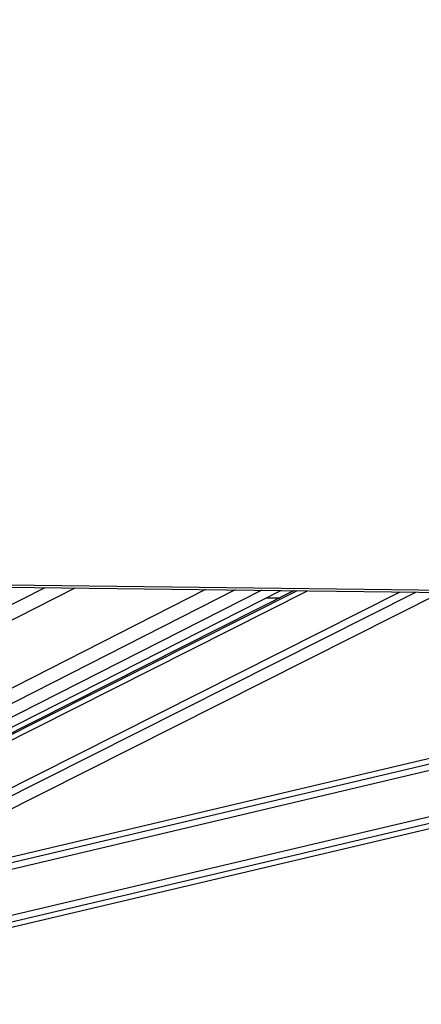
# Paper-space layout '3M DUO Surface Plate' of a CAD drawing. Header units: millimetres. Extents: x 10 to 10348, y 20 to 7979.
# Tile 100 of 117: x 8554 to 8708, y 3024 to 3400. Entities that reach past the tile are written whole.
import ezdxf

# ---------------------------------------------------------------- set-up
doc = ezdxf.new("R2010")
doc.units = ezdxf.units.MM

psp = doc.layouts.new('3M DUO Surface Plate')

# ---------------------------------------------------------------- linework, layer by layer
at = {"color": 8, "linetype": 'Continuous', "lineweight": 25}
for p, q in [((8563.84, 3183.54), (8374.12, 3087.22)), ((8575.39, 3183.4), (8378.34, 3083.36)), ((8625.31, 3182.81), (8388.94, 3062.8)), ((8636.59, 3182.68), (8390.33, 3057.65)), ((8646.76, 3182.56), (8393.35, 3053.9)), ((8394.07, 3046.34), (8664.3, 3182.35)), ((8394.4, 3048.65), (8660.13, 3182.4)), ((8398.13, 3030.16), (8699.67, 3181.93)), ((8399.62, 3027.83), (8705.63, 3181.86)), ((8425.14, 3028.74), (9056.72, 3177.71)), ((8425.7, 3026.34), (9066.94, 3177.59)), ((8464.91, 3055.77), (8985.47, 3178.55)), ((8474.36, 3060.52), (8975.26, 3178.67))]:
    psp.add_line(p, q, dxfattribs=at)
at = {"color": 7, "linetype": 'Continuous', "lineweight": 25}
for p, q in [((8659.19, 3182.41), (8396.01, 3049.95)), ((8396.68, 3051.8), (8654.06, 3182.47)), ((8406.79, 3026.52), (8715.2, 3181.75)), ((8426.15, 3024.43), (9075.07, 3177.5)), ((8967.21, 3178.77), (8481.82, 3064.28)), ((8648.42, 3179.61), (8653.53, 3179.56)), ((8653.54, 3179.57), (8648.43, 3179.61))]:
    psp.add_line(p, q, dxfattribs=at)
at = {"color": 7, "linetype": 'Continuous', "lineweight": 25, "flags": 128}
for points in [[(8349.69, 3187), (8360.19, 3186.88), (8402.22, 3186.38), (8444.24, 3185.88), (8486.26, 3185.38), (8570.31, 3184.38), (8612.34, 3183.88), (8654.36, 3183.39), (8696.38, 3182.89), (8738.41, 3182.39), (8780.43, 3181.89), (8822.45, 3181.4), (8864.48, 3180.9), (8906.5, 3180.4), (8948.53, 3179.91), (8990.55, 3179.41), (9032.57, 3178.92), (9074.6, 3178.42)], [(8349.69, 3186.09), (8360.19, 3185.96), (8402.22, 3185.46), (8444.24, 3184.96), (8486.26, 3184.46), (8570.31, 3183.46), (8612.33, 3182.97), (8654.36, 3182.47), (8696.38, 3181.97), (8738.41, 3181.47), (8780.43, 3180.97), (8822.45, 3180.48), (8864.48, 3179.98), (8906.5, 3179.48), (8948.53, 3178.99), (8990.55, 3178.49), (9032.57, 3178), (9074.6, 3177.5)]]:
    psp.add_lwpolyline(points, dxfattribs=at)
at = {"color": 7, "linetype": 'Continuous', "lineweight": 25}
psp.add_open_spline([(9782.67, 3170.12), (9782.21, 3170.32), (9618.52, 3242.1), (9384.27, 3344.83), (9100.26, 3469.55), (8929.13, 3544.79), (8801.42, 3601.08), (8696.9, 3647.27), (8642.76, 3671.35), (8615.69, 3683.4)], degree=3, knots=[0, 0, 0, 0, 0.001178, 0.420275, 0.601458, 0.730782, 0.860106, 0.930053, 1, 1, 1, 1], dxfattribs=at)
at = {"color": 8, "linetype": 'Continuous', "lineweight": 25}
psp.add_open_spline([(8628.08, 3683.16), (8655.41, 3671.15), (8710.07, 3647.12), (8815.1, 3601), (8943.31, 3544.74), (9245.94, 3412.01), (9518.4, 3292.6), (9740.43, 3195.3), (9760.84, 3186.36)], degree=3, knots=[0, 0, 0, 0, 0.0720957, 0.1441915, 0.2778045, 0.4114176, 0.945885, 1, 1, 1, 1], dxfattribs=at)

doc.saveas('drawing.dxf')
